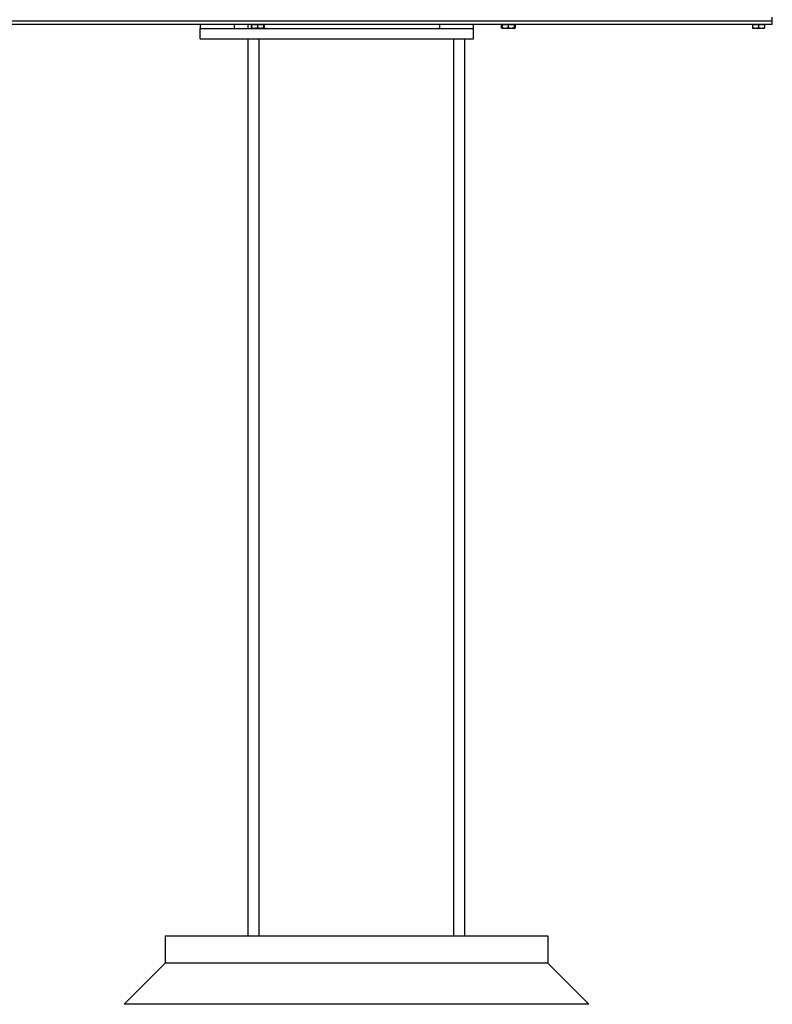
# Model space of a CAD drawing. Header units: inches. Extents: x 24 to 1128, y -94 to 748.
# Tile 85 of 256: x 442 to 469, y 136 to 172. Entities that reach past the tile are written whole.
import ezdxf

# ---------------------------------------------------------------- set-up
doc = ezdxf.new("R2010")
doc.units = ezdxf.units.IN
doc.header["$LTSCALE"] = 32
doc.header["$MEASUREMENT"] = 0
doc.layers.add('Visible (ANSI)', color=7, linetype='Continuous', lineweight=30)

msp = doc.modelspace()

# ---------------------------------------------------------------- linework, layer by layer
at = {"layer": 'Visible (ANSI)'}
for p, q in [((440.69385, 172.23787), (469.19385, 172.23787)), ((440.69385, 172.23221), (469.19385, 172.23221)), ((441.89724, 172.23221), (441.89724, 172.23787)), ((442.29307, 172.23787), (442.29307, 172.23221)), ((442.32774, 172.23787), (442.32774, 172.23221)), ((442.45274, 172.23787), (442.45274, 172.23221)), ((442.48741, 172.23221), (442.48741, 172.23787)), ((442.88324, 172.23787), (442.88324, 172.23221)), ((443.39024, 172.23787), (443.39024, 172.23221)), ((443.51524, 172.23787), (443.51524, 172.23221)), ((444.02224, 172.23221), (444.02224, 172.23787)), ((444.41807, 172.23787), (444.41807, 172.23221)), ((444.45274, 172.23787), (444.45274, 172.23221)), ((444.57774, 172.23787), (444.57774, 172.23221)), ((444.61241, 172.23221), (444.61241, 172.23787)), ((445.00824, 172.23787), (445.00824, 172.23221)), ((445.51524, 172.23787), (445.51524, 172.23221)), ((445.64024, 172.23787), (445.64024, 172.23221)), ((446.14724, 172.23221), (446.14724, 172.23787)), ((446.54307, 172.23787), (446.54307, 172.23221)), ((446.57774, 172.23787), (446.57774, 172.23221)), ((446.70274, 172.23787), (446.70274, 172.23221)), ((446.73741, 172.23221), (446.73741, 172.23787)), ((447.13324, 172.23787), (447.13324, 172.23221)), ((447.64024, 172.23787), (447.64024, 172.23221)), ((447.76524, 172.23787), (447.76524, 172.23221)), ((448.27224, 172.23221), (448.27224, 172.23787)), ((448.66807, 172.23787), (448.66807, 172.23221)), ((448.70274, 172.23787), (448.70274, 172.23221)), ((448.82774, 172.23787), (448.82774, 172.23221)), ((448.86241, 172.23221), (448.86241, 172.23787)), ((449.25824, 172.23787), (449.25824, 172.23221)), ((449.76524, 172.23787), (449.76524, 172.23221)), ((449.89024, 172.23787), (449.89024, 172.23221)), ((450.39724, 172.23221), (450.39724, 172.23787)), ((450.79307, 172.23787), (450.79307, 172.23221)), ((450.82774, 172.23787), (450.82774, 172.23221)), ((450.95274, 172.23787), (450.95274, 172.23221)), ((450.98741, 172.23221), (450.98741, 172.23787)), ((451.38324, 172.23787), (451.38324, 172.23221)), ((451.89024, 172.23787), (451.89024, 172.23221)), ((452.01524, 172.23787), (452.01524, 172.23221)), ((452.52224, 172.23221), (452.52224, 172.23787)), ((452.91807, 172.23787), (452.91807, 172.23221)), ((452.95274, 172.23787), (452.95274, 172.23221)), ((453.07774, 172.23787), (453.07774, 172.23221)), ((453.11241, 172.23221), (453.11241, 172.23787)), ((453.50824, 172.23787), (453.50824, 172.23221)), ((454.01524, 172.23787), (454.01524, 172.23221)), ((454.14024, 172.23787), (454.14024, 172.23221)), ((454.64724, 172.23221), (454.64724, 172.23787)), ((455.04307, 172.23787), (455.04307, 172.23221)), ((455.07774, 172.23787), (455.07774, 172.23221)), ((455.20274, 172.23787), (455.20274, 172.23221)), ((455.23741, 172.23221), (455.23741, 172.23787)), ((455.63324, 172.23787), (455.63324, 172.23221)), ((456.14024, 172.23787), (456.14024, 172.23221)), ((456.26524, 172.23787), (456.26524, 172.23221)), ((456.77224, 172.23221), (456.77224, 172.23787)), ((457.16807, 172.23787), (457.16807, 172.23221)), ((457.20274, 172.23787), (457.20274, 172.23221)), ((457.32774, 172.23787), (457.32774, 172.23221)), ((457.36241, 172.23221), (457.36241, 172.23787)), ((457.75824, 172.23787), (457.75824, 172.23221)), ((458.26524, 172.23787), (458.26524, 172.23221)), ((458.39024, 172.23787), (458.39024, 172.23221)), ((458.89724, 172.23221), (458.89724, 172.23787)), ((459.29307, 172.23787), (459.29307, 172.23221)), ((459.32774, 172.23787), (459.32774, 172.23221)), ((459.39985, 172.23787), (459.39985, 172.23221)), ((459.48741, 172.23221), (459.48741, 172.23787)), ((459.88324, 172.23787), (459.88324, 172.23221)), ((460.39024, 172.23787), (460.39024, 172.23221)), ((460.51524, 172.23787), (460.51524, 172.23221)), ((461.02224, 172.23221), (461.02224, 172.23787)), ((461.41807, 172.23787), (461.41807, 172.23221)), ((461.45274, 172.23787), (461.45274, 172.23221)), ((461.57774, 172.23787), (461.57774, 172.23221)), ((461.61241, 172.23221), (461.61241, 172.23787)), ((462.00824, 172.23787), (462.00824, 172.23221)), ((462.51524, 172.23787), (462.51524, 172.23221)), ((462.64024, 172.23787), (462.64024, 172.23221)), ((463.14724, 172.23221), (463.14724, 172.23787)), ((463.54307, 172.23787), (463.54307, 172.23221)), ((463.57774, 172.23787), (463.57774, 172.23221)), ((463.70274, 172.23787), (463.70274, 172.23221)), ((463.73741, 172.23221), (463.73741, 172.23787)), ((464.13324, 172.23787), (464.13324, 172.23221)), ((464.64024, 172.23787), (464.64024, 172.23221)), ((464.76524, 172.23787), (464.76524, 172.23221)), ((465.27224, 172.23221), (465.27224, 172.23787)), ((465.66807, 172.23787), (465.66807, 172.23221)), ((465.70274, 172.23787), (465.70274, 172.23221)), ((465.82774, 172.23787), (465.82774, 172.23221)), ((465.86241, 172.23221), (465.86241, 172.23787)), ((466.25824, 172.23787), (466.25824, 172.23221)), ((466.76524, 172.23787), (466.76524, 172.23221)), ((466.89024, 172.23787), (466.89024, 172.23221)), ((467.39724, 172.23221), (467.39724, 172.23787)), ((467.79307, 172.23787), (467.79307, 172.23221)), ((467.82774, 172.23787), (467.82774, 172.23221)), ((467.95274, 172.23787), (467.95274, 172.23221)), ((467.98741, 172.23221), (467.98741, 172.23787)), ((468.38324, 172.23787), (468.38324, 172.23221)), ((468.65029, 172.23787), (468.65029, 172.23221)), ((468.80872, 172.23221), (468.80872, 172.23787)), ((468.89024, 172.23787), (468.89024, 172.23221)), ((468.95274, 172.23221), (468.95274, 172.23787)), ((469.19385, 172.23787), (469.19385, 172.36287)), ((469.19385, 172.11261), (469.19385, 172.23221)), ((440.69385, 172.11261), (469.19385, 172.11261)), ((448.26065, 172.11261), (448.26065, 171.94995)), ((448.26065, 171.94995), (449.51065, 171.94995)), ((448.26065, 171.94995), (458.26065, 171.94995)), ((448.26065, 171.57495), (448.26065, 171.94995)), ((449.51065, 171.94995), (449.51065, 172.11261)), ((450.01179, 171.94995), (450.01179, 172.11261)), ((450.1401, 172.08761), (450.12004, 172.08761)), ((450.12004, 172.08761), (450.12004, 171.9759)), ((450.1401, 171.95694), (450.13646, 171.95904)), ((450.1401, 172.08761), (450.1401, 171.9759)), ((450.35885, 172.08761), (450.1401, 172.08761)), ((450.24948, 171.95636), (450.1401, 171.95636)), ((450.16198, 172.11261), (450.16198, 172.08761)), ((450.46823, 171.95636), (450.24948, 171.95636)), ((450.5776, 172.08761), (450.35885, 172.08761)), ((450.35885, 172.08761), (450.35885, 171.9759)), ((450.41179, 171.94995), (450.41179, 171.95636)), ((450.5776, 171.95636), (450.46823, 171.95636)), ((450.55573, 172.11261), (450.55573, 172.08761)), ((450.55673, 172.11261), (450.55673, 172.08761)), ((450.5776, 172.08761), (450.5776, 171.9759)), ((450.59967, 172.08761), (450.5776, 172.08761)), ((450.5786, 171.95636), (450.5776, 171.95636)), ((450.5786, 171.95636), (450.58325, 171.95904)), ((450.59967, 172.08761), (450.59967, 171.9759)), ((457.01065, 172.11261), (457.01065, 171.94995)), ((457.01065, 171.94995), (458.26065, 171.94995)), ((458.26065, 171.94995), (458.26065, 172.11261)), ((458.26065, 171.57495), (458.26065, 171.94995)), ((459.3061, 172.08761), (459.27426, 172.08761)), ((459.27426, 172.08761), (459.27426, 171.9759)), ((459.3061, 171.95751), (459.27426, 171.9759)), ((459.3061, 172.08761), (459.3061, 171.9759)), ((459.52485, 172.08761), (459.3061, 172.08761)), ((459.41548, 171.95636), (459.3061, 171.95636)), ((459.32798, 172.11261), (459.32798, 172.08761)), ((459.63423, 171.95636), (459.41548, 171.95636)), ((459.7436, 172.08761), (459.52485, 172.08761)), ((459.52485, 172.08761), (459.52485, 171.9759)), ((459.7436, 171.95636), (459.63423, 171.95636)), ((459.72173, 172.11261), (459.72173, 172.08761)), ((459.72373, 172.11261), (459.72373, 172.08761)), ((459.7436, 172.08761), (459.7436, 171.9759)), ((459.77945, 172.08761), (459.7436, 172.08761)), ((459.7456, 171.95636), (459.7436, 171.95636)), ((459.7456, 171.95636), (459.77945, 171.9759)), ((459.77945, 172.08761), (459.77945, 171.9759)), ((468.4721, 172.08761), (468.4721, 171.9759)), ((468.69085, 172.08761), (468.4721, 172.08761)), ((468.58148, 171.95636), (468.4721, 171.95636)), ((468.49398, 172.11261), (468.49398, 172.08761)), ((468.80023, 171.95636), (468.58148, 171.95636)), ((468.9096, 172.08761), (468.69085, 172.08761)), ((468.69085, 172.08761), (468.69085, 171.9759)), ((468.9096, 171.95636), (468.80023, 171.95636)), ((468.88773, 172.11261), (468.88773, 172.08761)), ((468.9096, 172.08761), (468.9096, 171.9759)), ((448.26065, 171.57495), (458.26065, 171.57495)), ((450.01179, 138.75037), (450.01179, 171.57495)), ((450.41179, 138.75037), (450.41179, 171.57495)), ((457.54179, 138.75037), (457.54179, 171.57495)), ((457.94179, 138.75037), (457.94179, 171.57495)), ((446.97679, 138.75037), (446.97679, 137.75037)), ((446.97679, 138.75037), (460.97679, 138.75037)), ((460.97679, 138.75037), (460.97679, 137.75037)), ((445.47679, 136.25037), (446.97679, 137.75037)), ((460.97679, 137.75037), (446.97679, 137.75037)), ((460.97679, 137.75037), (446.97679, 137.75037)), ((462.47679, 136.25037), (460.97679, 137.75037)), ((462.47679, 136.25037), (445.47679, 136.25037))]:
    msp.add_line(p, q, dxfattribs=at)
for points, weights in [([(450.12004, 171.9759), (450.12875, 171.96349), (450.13646, 171.95904)], [1, 1.02377252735, 1.01776582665]), ([(450.1401, 171.96879), (450.13032, 171.97192), (450.12004, 171.9759)], [1.01203355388, 1.00749801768, 1]), ([(450.1401, 171.9759), (450.1401, 171.95636), (450.1401, 171.95636)], [1, 1.0379548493, 1]), ([(450.24948, 171.95636), (450.19872, 171.95636), (450.1401, 171.9759)], [1, 1.0379548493, 1]), ([(450.35885, 171.9759), (450.30024, 171.95636), (450.24948, 171.95636)], [1, 1.0379548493, 1]), ([(450.46823, 171.95636), (450.41747, 171.95636), (450.35885, 171.9759)], [1, 1.0379548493, 1]), ([(450.5776, 171.9759), (450.51899, 171.95636), (450.46823, 171.95636)], [1, 1.0379548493, 1]), ([(450.5776, 171.95636), (450.5776, 171.95636), (450.5776, 171.9759)], [1, 1.0379548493, 1]), ([(450.59967, 171.9759), (450.58786, 171.95909), (450.5776, 171.95676)], [1, 1.03247976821, 1.00937057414]), ([(459.3061, 171.96143), (459.29101, 171.96623), (459.27426, 171.9759)], [1.01896188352, 1.01843434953, 1]), ([(459.3061, 171.9759), (459.3061, 171.95636), (459.3061, 171.95636)], [1, 1.0379548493, 1]), ([(459.41548, 171.95636), (459.36472, 171.95636), (459.3061, 171.9759)], [1, 1.0379548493, 1]), ([(459.52485, 171.9759), (459.46624, 171.95636), (459.41548, 171.95636)], [1, 1.0379548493, 1]), ([(459.63423, 171.95636), (459.58347, 171.95636), (459.52485, 171.9759)], [1, 1.0379548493, 1]), ([(459.7436, 171.9759), (459.68499, 171.95636), (459.63423, 171.95636)], [1, 1.0379548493, 1]), ([(459.7436, 171.95636), (459.7436, 171.95636), (459.7436, 171.9759)], [1, 1.0379548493, 1]), ([(459.77945, 171.9759), (459.76051, 171.96496), (459.7436, 171.96024)], [1, 1.02089028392, 1.018784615]), ([(468.4721, 171.9759), (468.4721, 171.95636), (468.4721, 171.95636)], [1, 1.0379548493, 1]), ([(468.58148, 171.95636), (468.53072, 171.95636), (468.4721, 171.9759)], [1, 1.0379548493, 1]), ([(468.69085, 171.9759), (468.63224, 171.95636), (468.58148, 171.95636)], [1, 1.0379548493, 1]), ([(468.80023, 171.95636), (468.74947, 171.95636), (468.69085, 171.9759)], [1, 1.0379548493, 1]), ([(468.9096, 171.9759), (468.85099, 171.95636), (468.80023, 171.95636)], [1, 1.0379548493, 1]), ([(468.9096, 171.95636), (468.9096, 171.95636), (468.9096, 171.9759)], [1, 1.0379548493, 1])]:
    msp.add_rational_spline(points, weights, degree=2, dxfattribs=at)

doc.saveas('drawing.dxf')
